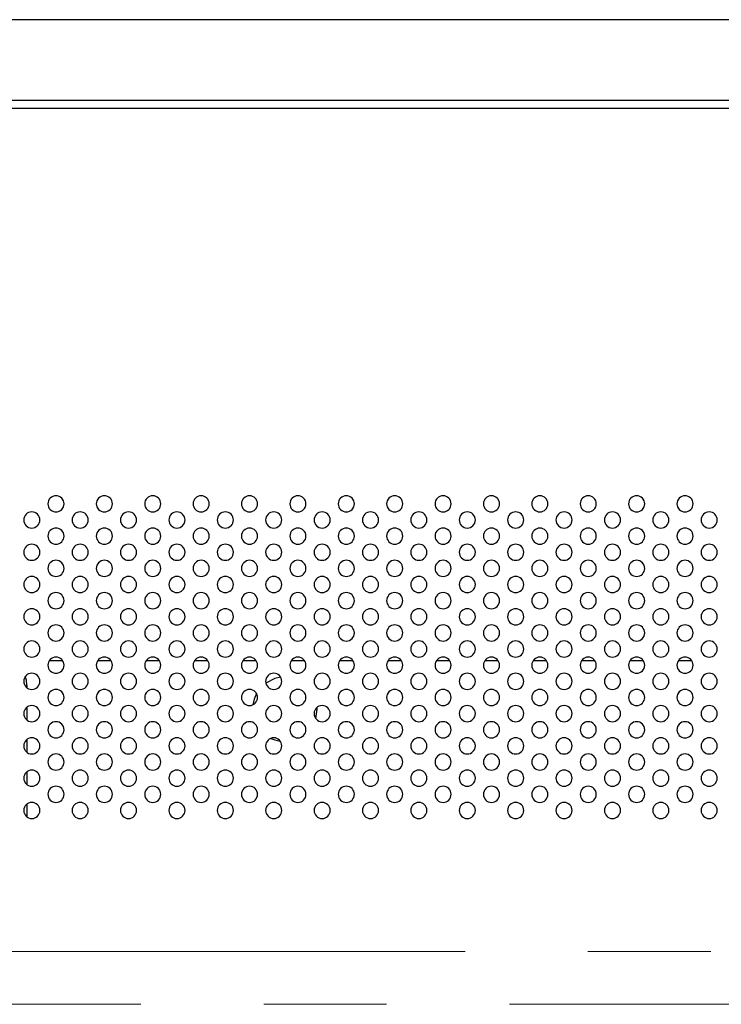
# Model space of a CAD drawing. Header units: millimetres. Extents: x 0 to 1118, y 0 to 864.
# Tile 106 of 256: x 905 to 919, y 412 to 432. Entities that reach past the tile are written whole.
import ezdxf

# ---------------------------------------------------------------- set-up
doc = ezdxf.new("R2010")
doc.units = ezdxf.units.MM
doc.linetypes.add('CENTERX2', pattern=[20.32, 12.7, -2.54, 2.54, -2.54])

msp = doc.modelspace()

# ---------------------------------------------------------------- linework, layer by layer
at = {"color": 7, "linetype": 'Continuous', "lineweight": 25}
for p, q in [((950.5682, 432.111), (774.9016, 432.111)), ((950.9016, 430.4443), (774.5682, 430.4443)), ((950.9016, 430.2776), (774.5682, 430.2776)), ((905.708, 418.8684), (905.4284, 418.8684)), ((906.708, 418.8684), (906.4284, 418.8684)), ((907.708, 418.8684), (907.4284, 418.8684)), ((908.708, 418.8684), (908.4284, 418.8684)), ((909.708, 418.8684), (909.4284, 418.8684)), ((910.708, 418.8684), (910.4284, 418.8684)), ((911.708, 418.8684), (911.4284, 418.8684)), ((912.708, 418.8684), (912.4284, 418.8684)), ((913.708, 418.8684), (913.4284, 418.8684)), ((914.708, 418.8684), (914.4284, 418.8684)), ((915.708, 418.8684), (915.4284, 418.8684)), ((916.708, 418.8684), (916.4284, 418.8684)), ((917.708, 418.8684), (917.4284, 418.8684)), ((918.708, 418.8684), (918.4284, 418.8684)), ((904.9656, 418.3684), (904.9656, 418.3129)), ((904.9656, 417.909), (904.9656, 417.6463)), ((910.9356, 417.6767), (910.9637, 417.8684)), ((910.9637, 417.8684), (910.9626, 417.9066)), ((910.6233, 417.287), (910.6879, 417.3283)), ((904.9656, 417.2423), (904.9656, 416.9796)), ((904.9656, 416.5756), (904.9656, 416.3129)), ((904.9656, 415.909), (904.9656, 415.6463))]:
    msp.add_line(p, q, dxfattribs=at)
at = {"color": 7, "linetype": 'CENTERX2', "lineweight": 18}
for p, q in [((779.4016, 412.861), (946.0682, 412.861)), ((671.1013, 411.7735), (1054.8684, 411.7735))]:
    msp.add_line(p, q, dxfattribs=at)
at = {"color": 7, "linetype": 'Continuous', "lineweight": 25, "flags": 128}
for points in [[(904.9656, 418.3684), (904.956, 418.4659), (904.9341, 418.5432)], [(910.2115, 418.5295), (910.091, 418.5024), (909.9056, 418.408)], [(909.714, 418.1917), (909.663, 418.0744), (909.6366, 417.9589)], [(910.0095, 417.2669), (910.091, 417.2343), (910.2035, 417.2083)]]:
    msp.add_lwpolyline(points, dxfattribs=at)
at = {"color": 7, "linetype": 'Continuous', "lineweight": 25}
for centre, start, end in [((905.5682, 422.111), 0, 180), ((906.5682, 422.111), 0, 180), ((907.5682, 422.111), 0, 180), ((908.5682, 422.111), 0, 180), ((909.5682, 422.111), 0, 180), ((910.5682, 422.111), 0, 180), ((911.5682, 422.111), 0, 180), ((912.5682, 422.111), 0, 180), ((913.5682, 422.111), 0, 180), ((914.5682, 422.111), 0, 180), ((915.5682, 422.111), 0, 180), ((916.5682, 422.111), 0, 180), ((917.5682, 422.111), 0, 180), ((918.5682, 422.111), 0, 180), ((905.5682, 422.111), 180, 0), ((906.5682, 422.111), 180, 0), ((907.5682, 422.111), 180, 0), ((908.5682, 422.111), 180, 0), ((909.5682, 422.111), 180, 0), ((910.5682, 422.111), 180, 0), ((911.5682, 422.111), 180, 0), ((912.5682, 422.111), 180, 0), ((913.5682, 422.111), 180, 0), ((914.5682, 422.111), 180, 0), ((915.5682, 422.111), 180, 0), ((916.5682, 422.111), 180, 0), ((917.5682, 422.111), 180, 0), ((918.5682, 422.111), 180, 0), ((905.0682, 421.7776), 0, 180), ((906.0682, 421.7776), 0, 180), ((907.0682, 421.7776), 0, 180), ((908.0682, 421.7776), 0, 180), ((909.0682, 421.7776), 0, 180), ((910.0682, 421.7776), 0, 180), ((911.0682, 421.7776), 0, 180), ((912.0682, 421.7776), 0, 180), ((913.0682, 421.7776), 0, 180), ((914.0682, 421.7776), 0, 180), ((915.0682, 421.7776), 0, 180), ((916.0682, 421.7776), 0, 180), ((917.0682, 421.7776), 0, 180), ((918.0682, 421.7776), 0, 180), ((919.0682, 421.7776), 0, 180), ((905.0682, 421.7776), 180, 0), ((905.5682, 421.4443), 0, 180), ((906.0682, 421.7776), 180, 0), ((906.5682, 421.4443), 0, 180), ((907.0682, 421.7776), 180, 0), ((907.5682, 421.4443), 0, 180), ((908.0682, 421.7776), 180, 0), ((908.5682, 421.4443), 0, 180), ((909.0682, 421.7776), 180, 0), ((909.5682, 421.4443), 0, 180), ((910.0682, 421.7776), 180, 0), ((910.5682, 421.4443), 0, 180), ((911.0682, 421.7776), 180, 0), ((911.5682, 421.4443), 0, 180), ((912.0682, 421.7776), 180, 0), ((912.5682, 421.4443), 0, 180), ((913.0682, 421.7776), 180, 0), ((913.5682, 421.4443), 0, 180), ((914.0682, 421.7776), 180, 0), ((914.5682, 421.4443), 0, 180), ((915.0682, 421.7776), 180, 0), ((915.5682, 421.4443), 0, 180), ((916.0682, 421.7776), 180, 0), ((916.5682, 421.4443), 0, 180), ((917.0682, 421.7776), 180, 0), ((917.5682, 421.4443), 0, 180), ((918.0682, 421.7776), 180, 0), ((918.5682, 421.4443), 0, 180), ((919.0682, 421.7776), 180, 0), ((905.5682, 421.4443), 180, 0), ((906.5682, 421.4443), 180, 0), ((907.5682, 421.4443), 180, 0), ((908.5682, 421.4443), 180, 0), ((909.5682, 421.4443), 180, 0), ((910.5682, 421.4443), 180, 0), ((911.5682, 421.4443), 180, 0), ((912.5682, 421.4443), 180, 0), ((913.5682, 421.4443), 180, 0), ((914.5682, 421.4443), 180, 0), ((915.5682, 421.4443), 180, 0), ((916.5682, 421.4443), 180, 0), ((917.5682, 421.4443), 180, 0), ((918.5682, 421.4443), 180, 0), ((905.0682, 421.111), 0, 180), ((906.0682, 421.111), 0, 180), ((907.0682, 421.111), 0, 180), ((908.0682, 421.111), 0, 180), ((909.0682, 421.111), 0, 180), ((910.0682, 421.111), 0, 180), ((911.0682, 421.111), 0, 180), ((912.0682, 421.111), 0, 180), ((913.0682, 421.111), 0, 180), ((914.0682, 421.111), 0, 180), ((915.0682, 421.111), 0, 180), ((916.0682, 421.111), 0, 180), ((917.0682, 421.111), 0, 180), ((918.0682, 421.111), 0, 180), ((919.0682, 421.111), 0, 180), ((905.0682, 421.111), 180, 0), ((906.0682, 421.111), 180, 0), ((907.0682, 421.111), 180, 0), ((908.0682, 421.111), 180, 0), ((909.0682, 421.111), 180, 0), ((910.0682, 421.111), 180, 0), ((911.0682, 421.111), 180, 0), ((912.0682, 421.111), 180, 0), ((913.0682, 421.111), 180, 0), ((914.0682, 421.111), 180, 0), ((915.0682, 421.111), 180, 0), ((916.0682, 421.111), 180, 0), ((917.0682, 421.111), 180, 0), ((918.0682, 421.111), 180, 0), ((919.0682, 421.111), 180, 0), ((905.5682, 420.7776), 0, 180), ((906.5682, 420.7776), 0, 180), ((907.5682, 420.7776), 0, 180), ((908.5682, 420.7776), 0, 180), ((909.5682, 420.7776), 0, 180), ((910.5682, 420.7776), 0, 180), ((911.5682, 420.7776), 0, 180), ((912.5682, 420.7776), 0, 180), ((913.5682, 420.7776), 0, 180), ((914.5682, 420.7776), 0, 180), ((915.5682, 420.7776), 0, 180), ((916.5682, 420.7776), 0, 180), ((917.5682, 420.7776), 0, 180), ((918.5682, 420.7776), 0, 180), ((905.0682, 420.4443), 0, 180), ((905.5682, 420.7776), 180, 0), ((906.0682, 420.4443), 0, 180), ((906.5682, 420.7776), 180, 0), ((907.0682, 420.4443), 0, 180), ((907.5682, 420.7776), 180, 0), ((908.0682, 420.4443), 0, 180), ((908.5682, 420.7776), 180, 0), ((909.0682, 420.4443), 0, 180), ((909.5682, 420.7776), 180, 0), ((910.0682, 420.4443), 0, 180), ((910.5682, 420.7776), 180, 0), ((911.0682, 420.4443), 0, 180), ((911.5682, 420.7776), 180, 0), ((912.0682, 420.4443), 0, 180), ((912.5682, 420.7776), 180, 0), ((913.0682, 420.4443), 0, 180), ((913.5682, 420.7776), 180, 0), ((914.0682, 420.4443), 0, 180), ((914.5682, 420.7776), 180, 0), ((915.0682, 420.4443), 0, 180), ((915.5682, 420.7776), 180, 0), ((916.0682, 420.4443), 0, 180), ((916.5682, 420.7776), 180, 0), ((917.0682, 420.4443), 0, 180), ((917.5682, 420.7776), 180, 0), ((918.0682, 420.4443), 0, 180), ((918.5682, 420.7776), 180, 0), ((919.0682, 420.4443), 0, 180), ((905.0682, 420.4443), 180, 0), ((906.0682, 420.4443), 180, 0), ((907.0682, 420.4443), 180, 0), ((908.0682, 420.4443), 180, 0), ((909.0682, 420.4443), 180, 0), ((910.0682, 420.4443), 180, 0), ((911.0682, 420.4443), 180, 0), ((912.0682, 420.4443), 180, 0), ((913.0682, 420.4443), 180, 0), ((914.0682, 420.4443), 180, 0), ((915.0682, 420.4443), 180, 0), ((916.0682, 420.4443), 180, 0), ((917.0682, 420.4443), 180, 0), ((918.0682, 420.4443), 180, 0), ((919.0682, 420.4443), 180, 0), ((905.5682, 420.111), 0, 180), ((906.5682, 420.111), 0, 180), ((907.5682, 420.111), 0, 180), ((908.5682, 420.111), 0, 180), ((909.5682, 420.111), 0, 180), ((910.5682, 420.111), 0, 180), ((911.5682, 420.111), 0, 180), ((912.5682, 420.111), 0, 180), ((913.5682, 420.111), 0, 180), ((914.5682, 420.111), 0, 180), ((915.5682, 420.111), 0, 180), ((916.5682, 420.111), 0, 180), ((917.5682, 420.111), 0, 180), ((918.5682, 420.111), 0, 180), ((905.5682, 420.111), 180, 0), ((906.5682, 420.111), 180, 0), ((907.5682, 420.111), 180, 0), ((908.5682, 420.111), 180, 0), ((909.5682, 420.111), 180, 0), ((910.5682, 420.111), 180, 0), ((911.5682, 420.111), 180, 0), ((912.5682, 420.111), 180, 0), ((913.5682, 420.111), 180, 0), ((914.5682, 420.111), 180, 0), ((915.5682, 420.111), 180, 0), ((916.5682, 420.111), 180, 0), ((917.5682, 420.111), 180, 0), ((918.5682, 420.111), 180, 0), ((905.0682, 419.7776), 0, 180), ((905.0682, 419.7776), 180, 0), ((906.0682, 419.7776), 0, 180), ((906.0682, 419.7776), 180, 0), ((907.0682, 419.7776), 0, 180), ((907.0682, 419.7776), 180, 0), ((908.0682, 419.7776), 0, 180), ((908.0682, 419.7776), 180, 0), ((909.0682, 419.7776), 0, 180), ((909.0682, 419.7776), 180, 0), ((910.0682, 419.7776), 0, 180), ((910.0682, 419.7776), 180, 0), ((911.0682, 419.7776), 0, 180), ((911.0682, 419.7776), 180, 0), ((912.0682, 419.7776), 0, 180), ((912.0682, 419.7776), 180, 0), ((913.0682, 419.7776), 0, 180), ((913.0682, 419.7776), 180, 0), ((914.0682, 419.7776), 0, 180), ((914.0682, 419.7776), 180, 0), ((915.0682, 419.7776), 0, 180), ((915.0682, 419.7776), 180, 0), ((916.0682, 419.7776), 0, 180), ((916.0682, 419.7776), 180, 0), ((917.0682, 419.7776), 0, 180), ((917.0682, 419.7776), 180, 0), ((918.0682, 419.7776), 0, 180), ((918.0682, 419.7776), 180, 0), ((919.0682, 419.7776), 0, 180), ((919.0682, 419.7776), 180, 0), ((905.5682, 419.4443), 0, 180), ((906.5682, 419.4443), 0, 180), ((907.5682, 419.4443), 0, 180), ((908.5682, 419.4443), 0, 180), ((909.5682, 419.4443), 0, 180), ((910.5682, 419.4443), 0, 180), ((911.5682, 419.4443), 0, 180), ((912.5682, 419.4443), 0, 180), ((913.5682, 419.4443), 0, 180), ((914.5682, 419.4443), 0, 180), ((915.5682, 419.4443), 0, 180), ((916.5682, 419.4443), 0, 180), ((917.5682, 419.4443), 0, 180), ((918.5682, 419.4443), 0, 180), ((905.5682, 419.4443), 180, 0), ((906.5682, 419.4443), 180, 0), ((907.5682, 419.4443), 180, 0), ((908.5682, 419.4443), 180, 0), ((909.5682, 419.4443), 180, 0), ((910.5682, 419.4443), 180, 0), ((911.5682, 419.4443), 180, 0), ((912.5682, 419.4443), 180, 0), ((913.5682, 419.4443), 180, 0), ((914.5682, 419.4443), 180, 0), ((915.5682, 419.4443), 180, 0), ((916.5682, 419.4443), 180, 0), ((917.5682, 419.4443), 180, 0), ((918.5682, 419.4443), 180, 0), ((905.0682, 419.111), 0, 180), ((906.0682, 419.111), 0, 180), ((907.0682, 419.111), 0, 180), ((908.0682, 419.111), 0, 180), ((909.0682, 419.111), 0, 180), ((910.0682, 419.111), 0, 180), ((911.0682, 419.111), 0, 180), ((912.0682, 419.111), 0, 180), ((913.0682, 419.111), 0, 180), ((914.0682, 419.111), 0, 180), ((915.0682, 419.111), 0, 180), ((916.0682, 419.111), 0, 180), ((917.0682, 419.111), 0, 180), ((918.0682, 419.111), 0, 180), ((919.0682, 419.111), 0, 180), ((905.0682, 419.111), 180, 0), ((906.0682, 419.111), 180, 0), ((907.0682, 419.111), 180, 0), ((908.0682, 419.111), 180, 0), ((909.0682, 419.111), 180, 0), ((910.0682, 419.111), 180, 0), ((911.0682, 419.111), 180, 0), ((912.0682, 419.111), 180, 0), ((913.0682, 419.111), 180, 0), ((914.0682, 419.111), 180, 0), ((915.0682, 419.111), 180, 0), ((916.0682, 419.111), 180, 0), ((917.0682, 419.111), 180, 0), ((918.0682, 419.111), 180, 0), ((919.0682, 419.111), 180, 0), ((905.5682, 418.7776), 0, 180), ((905.5682, 418.7776), 180, 0), ((906.5682, 418.7776), 0, 180), ((906.5682, 418.7776), 180, 0), ((907.5682, 418.7776), 0, 180), ((907.5682, 418.7776), 180, 0), ((908.5682, 418.7776), 0, 180), ((908.5682, 418.7776), 180, 0), ((909.5682, 418.7776), 0, 180), ((909.5682, 418.7776), 180, 0), ((910.5682, 418.7776), 0, 180), ((910.5682, 418.7776), 180, 0), ((911.5682, 418.7776), 0, 180), ((911.5682, 418.7776), 180, 0), ((912.5682, 418.7776), 0, 180), ((912.5682, 418.7776), 180, 0), ((913.5682, 418.7776), 0, 180), ((913.5682, 418.7776), 180, 0), ((914.5682, 418.7776), 0, 180), ((914.5682, 418.7776), 180, 0), ((915.5682, 418.7776), 0, 180), ((915.5682, 418.7776), 180, 0), ((916.5682, 418.7776), 0, 180), ((916.5682, 418.7776), 180, 0), ((917.5682, 418.7776), 0, 180), ((917.5682, 418.7776), 180, 0), ((918.5682, 418.7776), 0, 180), ((918.5682, 418.7776), 180, 0), ((905.0682, 418.4443), 0, 180), ((906.0682, 418.4443), 0, 180), ((907.0682, 418.4443), 0, 180), ((908.0682, 418.4443), 0, 180), ((909.0682, 418.4443), 0, 180), ((910.0682, 418.4443), 0, 180), ((911.0682, 418.4443), 0, 180), ((912.0682, 418.4443), 0, 180), ((913.0682, 418.4443), 0, 180), ((914.0682, 418.4443), 0, 180), ((915.0682, 418.4443), 0, 180), ((916.0682, 418.4443), 0, 180), ((917.0682, 418.4443), 0, 180), ((918.0682, 418.4443), 0, 180), ((919.0682, 418.4443), 0, 180), ((905.0682, 418.4443), 180, 0), ((906.0682, 418.4443), 180, 0), ((907.0682, 418.4443), 180, 0), ((908.0682, 418.4443), 180, 0), ((909.0682, 418.4443), 180, 0), ((910.0682, 418.4443), 180, 0), ((911.0682, 418.4443), 180, 0), ((912.0682, 418.4443), 180, 0), ((913.0682, 418.4443), 180, 0), ((914.0682, 418.4443), 180, 0), ((915.0682, 418.4443), 180, 0), ((916.0682, 418.4443), 180, 0), ((917.0682, 418.4443), 180, 0), ((918.0682, 418.4443), 180, 0), ((919.0682, 418.4443), 180, 0), ((905.5682, 418.111), 0, 180), ((906.5682, 418.111), 0, 180), ((907.5682, 418.111), 0, 180), ((908.5682, 418.111), 0, 180), ((909.5682, 418.111), 0, 180), ((910.5682, 418.111), 0, 180), ((911.5682, 418.111), 0, 180), ((912.5682, 418.111), 0, 180), ((913.5682, 418.111), 0, 180), ((914.5682, 418.111), 0, 180), ((915.5682, 418.111), 0, 180), ((916.5682, 418.111), 0, 180), ((917.5682, 418.111), 0, 180), ((918.5682, 418.111), 0, 180), ((905.0682, 417.7776), 0, 180), ((905.5682, 418.111), 180, 0), ((906.0682, 417.7776), 0, 180), ((906.5682, 418.111), 180, 0), ((907.0682, 417.7776), 0, 180), ((907.5682, 418.111), 180, 0), ((908.0682, 417.7776), 0, 180), ((908.5682, 418.111), 180, 0), ((909.0682, 417.7776), 0, 180), ((909.5682, 418.111), 180, 0), ((910.0682, 417.7776), 0, 180), ((910.5682, 418.111), 180, 0), ((911.0682, 417.7776), 0, 180), ((911.5682, 418.111), 180, 0), ((912.0682, 417.7776), 0, 180), ((912.5682, 418.111), 180, 0), ((913.0682, 417.7776), 0, 180), ((913.5682, 418.111), 180, 0), ((914.0682, 417.7776), 0, 180), ((914.5682, 418.111), 180, 0), ((915.0682, 417.7776), 0, 180), ((915.5682, 418.111), 180, 0), ((916.0682, 417.7776), 0, 180), ((916.5682, 418.111), 180, 0), ((917.0682, 417.7776), 0, 180), ((917.5682, 418.111), 180, 0), ((918.0682, 417.7776), 0, 180), ((918.5682, 418.111), 180, 0), ((919.0682, 417.7776), 0, 180), ((905.0682, 417.7776), 180, 0), ((906.0682, 417.7776), 180, 0), ((907.0682, 417.7776), 180, 0), ((908.0682, 417.7776), 180, 0), ((909.0682, 417.7776), 180, 0), ((910.0682, 417.7776), 180, 0), ((911.0682, 417.7776), 180, 0), ((912.0682, 417.7776), 180, 0), ((913.0682, 417.7776), 180, 0), ((914.0682, 417.7776), 180, 0), ((915.0682, 417.7776), 180, 0), ((916.0682, 417.7776), 180, 0), ((917.0682, 417.7776), 180, 0), ((918.0682, 417.7776), 180, 0), ((919.0682, 417.7776), 180, 0), ((905.5682, 417.4443), 0, 180), ((906.5682, 417.4443), 0, 180), ((907.5682, 417.4443), 0, 180), ((908.5682, 417.4443), 0, 180), ((909.5682, 417.4443), 0, 180), ((910.5682, 417.4443), 0, 180), ((911.5682, 417.4443), 0, 180), ((912.5682, 417.4443), 0, 180), ((913.5682, 417.4443), 0, 180), ((914.5682, 417.4443), 0, 180), ((915.5682, 417.4443), 0, 180), ((916.5682, 417.4443), 0, 180), ((917.5682, 417.4443), 0, 180), ((918.5682, 417.4443), 0, 180), ((905.5682, 417.4443), 180, 0), ((906.5682, 417.4443), 180, 0), ((907.5682, 417.4443), 180, 0), ((908.5682, 417.4443), 180, 0), ((909.5682, 417.4443), 180, 0), ((910.5682, 417.4443), 180, 0), ((911.5682, 417.4443), 180, 0), ((912.5682, 417.4443), 180, 0), ((913.5682, 417.4443), 180, 0), ((914.5682, 417.4443), 180, 0), ((915.5682, 417.4443), 180, 0), ((916.5682, 417.4443), 180, 0), ((917.5682, 417.4443), 180, 0), ((918.5682, 417.4443), 180, 0), ((905.0682, 417.111), 0, 180), ((906.0682, 417.111), 0, 180), ((907.0682, 417.111), 0, 180), ((908.0682, 417.111), 0, 180), ((909.0682, 417.111), 0, 180), ((910.0682, 417.111), 0, 180), ((911.0682, 417.111), 0, 180), ((912.0682, 417.111), 0, 180), ((913.0682, 417.111), 0, 180), ((914.0682, 417.111), 0, 180), ((915.0682, 417.111), 0, 180), ((916.0682, 417.111), 0, 180), ((917.0682, 417.111), 0, 180), ((918.0682, 417.111), 0, 180), ((919.0682, 417.111), 0, 180), ((905.0682, 417.111), 180, 0), ((905.5682, 416.7776), 0, 180), ((906.0682, 417.111), 180, 0), ((906.5682, 416.7776), 0, 180), ((907.0682, 417.111), 180, 0), ((907.5682, 416.7776), 0, 180), ((908.0682, 417.111), 180, 0), ((908.5682, 416.7776), 0, 180), ((909.0682, 417.111), 180, 0), ((909.5682, 416.7776), 0, 180), ((910.0682, 417.111), 180, 0), ((910.5682, 416.7776), 0, 180), ((911.0682, 417.111), 180, 0), ((911.5682, 416.7776), 0, 180), ((912.0682, 417.111), 180, 0), ((912.5682, 416.7776), 0, 180), ((913.0682, 417.111), 180, 0), ((913.5682, 416.7776), 0, 180), ((914.0682, 417.111), 180, 0), ((914.5682, 416.7776), 0, 180), ((915.0682, 417.111), 180, 0), ((915.5682, 416.7776), 0, 180), ((916.0682, 417.111), 180, 0), ((916.5682, 416.7776), 0, 180), ((917.0682, 417.111), 180, 0), ((917.5682, 416.7776), 0, 180), ((918.0682, 417.111), 180, 0), ((918.5682, 416.7776), 0, 180), ((919.0682, 417.111), 180, 0), ((905.5682, 416.7776), 180, 0), ((906.5682, 416.7776), 180, 0), ((907.5682, 416.7776), 180, 0), ((908.5682, 416.7776), 180, 0), ((909.5682, 416.7776), 180, 0), ((910.5682, 416.7776), 180, 0), ((911.5682, 416.7776), 180, 0), ((912.5682, 416.7776), 180, 0), ((913.5682, 416.7776), 180, 0), ((914.5682, 416.7776), 180, 0), ((915.5682, 416.7776), 180, 0), ((916.5682, 416.7776), 180, 0), ((917.5682, 416.7776), 180, 0), ((918.5682, 416.7776), 180, 0), ((905.0682, 416.4443), 0, 180), ((906.0682, 416.4443), 0, 180), ((907.0682, 416.4443), 0, 180), ((908.0682, 416.4443), 0, 180), ((909.0682, 416.4443), 0, 180), ((910.0682, 416.4443), 0, 180), ((911.0682, 416.4443), 0, 180), ((912.0682, 416.4443), 0, 180), ((913.0682, 416.4443), 0, 180), ((914.0682, 416.4443), 0, 180), ((915.0682, 416.4443), 0, 180), ((916.0682, 416.4443), 0, 180), ((917.0682, 416.4443), 0, 180), ((918.0682, 416.4443), 0, 180), ((919.0682, 416.4443), 0, 180), ((905.0682, 416.4443), 180, 0), ((906.0682, 416.4443), 180, 0), ((907.0682, 416.4443), 180, 0), ((908.0682, 416.4443), 180, 0), ((909.0682, 416.4443), 180, 0), ((910.0682, 416.4443), 180, 0), ((911.0682, 416.4443), 180, 0), ((912.0682, 416.4443), 180, 0), ((913.0682, 416.4443), 180, 0), ((914.0682, 416.4443), 180, 0), ((915.0682, 416.4443), 180, 0), ((916.0682, 416.4443), 180, 0), ((917.0682, 416.4443), 180, 0), ((918.0682, 416.4443), 180, 0), ((919.0682, 416.4443), 180, 0), ((905.5682, 416.111), 0, 180), ((905.5682, 416.111), 180, 0), ((906.5682, 416.111), 0, 180), ((906.5682, 416.111), 180, 0), ((907.5682, 416.111), 0, 180), ((907.5682, 416.111), 180, 0), ((908.5682, 416.111), 0, 180), ((908.5682, 416.111), 180, 0), ((909.5682, 416.111), 0, 180), ((909.5682, 416.111), 180, 0), ((910.5682, 416.111), 0, 180), ((910.5682, 416.111), 180, 0), ((911.5682, 416.111), 0, 180), ((911.5682, 416.111), 180, 0), ((912.5682, 416.111), 0, 180), ((912.5682, 416.111), 180, 0), ((913.5682, 416.111), 0, 180), ((913.5682, 416.111), 180, 0), ((914.5682, 416.111), 0, 180), ((914.5682, 416.111), 180, 0), ((915.5682, 416.111), 0, 180), ((915.5682, 416.111), 180, 0), ((916.5682, 416.111), 0, 180), ((916.5682, 416.111), 180, 0), ((917.5682, 416.111), 0, 180), ((917.5682, 416.111), 180, 0), ((918.5682, 416.111), 0, 180), ((918.5682, 416.111), 180, 0), ((905.0682, 415.7776), 0, 180), ((906.0682, 415.7776), 0, 180), ((907.0682, 415.7776), 0, 180), ((908.0682, 415.7776), 0, 180), ((909.0682, 415.7776), 0, 180), ((910.0682, 415.7776), 0, 180), ((911.0682, 415.7776), 0, 180), ((912.0682, 415.7776), 0, 180), ((913.0682, 415.7776), 0, 180), ((914.0682, 415.7776), 0, 180), ((915.0682, 415.7776), 0, 180), ((916.0682, 415.7776), 0, 180), ((917.0682, 415.7776), 0, 180), ((918.0682, 415.7776), 0, 180), ((919.0682, 415.7776), 0, 180), ((905.0682, 415.7776), 180, 0), ((906.0682, 415.7776), 180, 0), ((907.0682, 415.7776), 180, 0), ((908.0682, 415.7776), 180, 0), ((909.0682, 415.7776), 180, 0), ((910.0682, 415.7776), 180, 0), ((911.0682, 415.7776), 180, 0), ((912.0682, 415.7776), 180, 0), ((913.0682, 415.7776), 180, 0), ((914.0682, 415.7776), 180, 0), ((915.0682, 415.7776), 180, 0), ((916.0682, 415.7776), 180, 0), ((917.0682, 415.7776), 180, 0), ((918.0682, 415.7776), 180, 0), ((919.0682, 415.7776), 180, 0)]:
    msp.add_arc(centre, 0.1667, start, end, dxfattribs=at)

doc.saveas('drawing.dxf')
